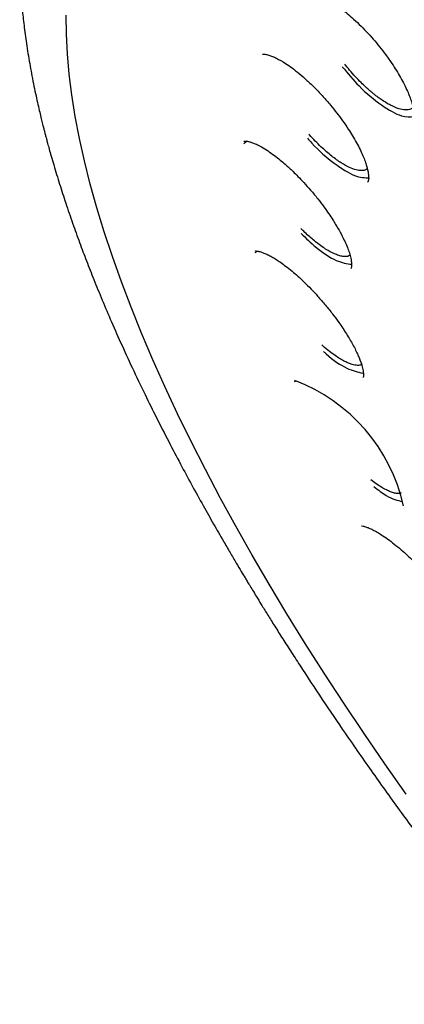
# Model space of a CAD drawing. Header units: millimetres. Extents: x 8 to 1577, y 12 to 2536.
# Tile 15 of 52: x 1305 to 1313, y 879 to 900. Entities that reach past the tile are written whole.
import ezdxf

# ---------------------------------------------------------------- set-up
doc = ezdxf.new("R2010")
doc.units = ezdxf.units.MM

msp = doc.modelspace()

# ---------------------------------------------------------------- linework, layer by layer
at = {"color": 7, "linetype": 'Continuous', "lineweight": 30}
for p, q in [((1309.683, 897.357), (1309.734, 897.394)), ((1309.921, 895.075), (1309.971, 895.101)), ((1310.747, 892.38), (1310.792, 892.397))]:
    msp.add_line(p, q, dxfattribs=at)
at = {"color": 7, "linetype": 'Continuous', "lineweight": 30, "flags": 128}
msp.add_lwpolyline([(1313.078, 883.752), (1312.631, 884.389), (1312.196, 885.023), (1311.773, 885.655), (1311.364, 886.283), (1310.968, 886.907), (1310.585, 887.526), (1310.216, 888.141), (1309.861, 888.75), (1309.52, 889.354), (1309.194, 889.952), (1308.883, 890.543), (1308.586, 891.127), (1308.304, 891.704), (1308.038, 892.274), (1307.787, 892.835), (1307.552, 893.388), (1307.333, 893.932), (1307.13, 894.466), (1306.943, 894.991), (1306.772, 895.506), (1306.617, 896.011), (1306.479, 896.505), (1306.358, 896.989), (1306.253, 897.46), (1306.165, 897.921), (1306.094, 898.369), (1306.039, 898.805), (1306.002, 899.228), (1305.981, 899.639), (1305.977, 900.036)], dxfattribs=at)
at = {"color": 7, "linetype": 'Continuous', "lineweight": 30}
msp.add_arc((1309.442, 888.975), 3.669, 12.6526, 69.0574, dxfattribs=at)
for points, knots in [([(1306.867, 906.096), (1306.817, 906.047), (1306.72, 905.953), (1306.598, 905.825), (1306.502, 905.718), (1306.422, 905.624), (1306.353, 905.541), (1306.294, 905.466), (1306.237, 905.392), (1306.183, 905.319), (1306.128, 905.243), (1306.071, 905.159), (1306.011, 905.07), (1305.955, 904.982), (1305.907, 904.903), (1305.866, 904.833), (1305.829, 904.768), (1305.787, 904.693), (1305.738, 904.599), (1305.68, 904.485), (1305.621, 904.362), (1305.564, 904.234), (1305.512, 904.109), (1305.455, 903.965), (1305.397, 903.804), (1305.34, 903.629), (1305.292, 903.467), (1305.25, 903.314), (1305.214, 903.166), (1305.181, 903.018), (1305.15, 902.865), (1305.123, 902.714), (1305.098, 902.56), (1305.076, 902.398), (1305.055, 902.218), (1305.037, 902.019), (1305.023, 901.82), (1305.014, 901.632), (1305.009, 901.47), (1305.007, 901.325), (1305.007, 901.199), (1305.008, 901.088), (1305.011, 900.964), (1305.016, 900.814), (1305.024, 900.63), (1305.039, 900.398), (1305.063, 900.114), (1305.102, 899.769), (1305.154, 899.386), (1305.21, 899.046), (1305.262, 898.764), (1305.303, 898.557), (1305.345, 898.357), (1305.386, 898.175), (1305.423, 898.015), (1305.456, 897.878), (1305.484, 897.764), (1305.507, 897.673), (1305.525, 897.603), (1305.541, 897.541), (1305.56, 897.47), (1305.584, 897.379), (1305.615, 897.265), (1305.655, 897.122), (1305.705, 896.949), (1305.762, 896.756), (1305.824, 896.556), (1305.886, 896.358), (1305.974, 896.087), (1306.09, 895.747), (1306.235, 895.342), (1306.381, 894.95), (1306.537, 894.552), (1306.708, 894.131), (1306.9, 893.676), (1307.116, 893.188), (1307.357, 892.662), (1307.608, 892.136), (1307.863, 891.62), (1308.11, 891.135), (1308.357, 890.665), (1308.597, 890.22), (1308.828, 889.801), (1309.048, 889.411), (1309.236, 889.083), (1309.394, 888.812), (1309.519, 888.599), (1309.624, 888.423), (1309.699, 888.297), (1309.755, 888.204), (1309.807, 888.119), (1309.871, 888.013), (1309.953, 887.878), (1310.054, 887.713), (1310.177, 887.515), (1310.318, 887.287), (1310.48, 887.03), (1310.661, 886.748), (1310.941, 886.313), (1311.319, 885.738), (1311.828, 884.987), (1312.375, 884.2), (1312.963, 883.379), (1313.61, 882.501), (1314.319, 881.564), (1315.097, 880.569), (1315.889, 879.586), (1316.693, 878.616), (1317.509, 877.658), (1318.383, 876.659), (1319.323, 875.616), (1320.332, 874.529), (1321.36, 873.455), (1322.413, 872.387), (1323.488, 871.329), (1324.584, 870.283), (1325.692, 869.256), (1326.811, 868.251), (1327.859, 867.338), (1328.841, 866.507), (1329.761, 865.75), (1330.702, 864.995), (1331.663, 864.247), (1332.606, 863.534), (1333.52, 862.864), (1334.392, 862.242), (1335.246, 861.652), (1335.929, 861.194), (1336.447, 860.855), (1336.807, 860.622), (1337.163, 860.395), (1337.506, 860.18), (1337.821, 859.984), (1338.097, 859.816), (1338.315, 859.684), (1338.482, 859.584), (1338.612, 859.507), (1338.743, 859.429), (1338.894, 859.34), (1339.075, 859.235), (1339.283, 859.114), (1339.515, 858.982), (1339.765, 858.84), (1340.075, 858.667), (1340.45, 858.462), (1340.893, 858.225), (1341.368, 857.977), (1341.875, 857.721), (1342.423, 857.453), (1342.987, 857.187), (1343.541, 856.938), (1344.047, 856.719), (1344.507, 856.528), (1344.923, 856.363), (1345.295, 856.22), (1345.663, 856.085), (1346.044, 855.95), (1346.456, 855.812), (1346.878, 855.679), (1347.202, 855.584), (1347.419, 855.522), (1347.523, 855.494), (1347.611, 855.47), (1347.685, 855.45), (1347.746, 855.434), (1347.803, 855.419), (1347.87, 855.402), (1347.966, 855.378), (1348.095, 855.346), (1348.26, 855.306), (1348.455, 855.262), (1348.679, 855.213), (1348.961, 855.157), (1349.278, 855.099), (1349.61, 855.046), (1349.908, 855.004), (1350.174, 854.973), (1350.409, 854.95), (1350.614, 854.933), (1350.792, 854.921), (1350.948, 854.913), (1351.088, 854.907), (1351.216, 854.903), (1351.345, 854.901), (1351.485, 854.9), (1351.644, 854.902), (1351.82, 854.906), (1352.045, 854.916), (1352.317, 854.935), (1352.632, 854.969), (1352.96, 855.017), (1353.296, 855.081), (1353.587, 855.152), (1353.834, 855.223), (1354.027, 855.285), (1354.203, 855.348), (1354.357, 855.408), (1354.493, 855.465), (1354.673, 855.546), (1354.907, 855.663), (1355.133, 855.792), (1355.293, 855.893), (1355.384, 855.953), (1355.457, 856.003), (1355.52, 856.047), (1355.583, 856.093), (1355.657, 856.149), (1355.727, 856.203), (1355.786, 856.251), (1355.83, 856.287), (1355.868, 856.319), (1355.901, 856.347), (1355.936, 856.377), (1355.982, 856.417), (1356.046, 856.475), (1356.13, 856.554), (1356.232, 856.653), (1356.304, 856.728), (1356.343, 856.769)], [0, 0, 0, 0, 0.003761, 0.007132, 0.010107, 0.012622, 0.01467, 0.016524, 0.018359, 0.020292, 0.022127, 0.024258, 0.026663, 0.02892, 0.030859, 0.032482, 0.033892, 0.035456, 0.037836, 0.040552, 0.043574, 0.046575, 0.049465, 0.052243, 0.056386, 0.060246, 0.063816, 0.067012, 0.070134, 0.073272, 0.076426, 0.079721, 0.082667, 0.085945, 0.089555, 0.093496, 0.097761, 0.101193, 0.10427, 0.10699, 0.109356, 0.111366, 0.113168, 0.116229, 0.119592, 0.123255, 0.128726, 0.134759, 0.141354, 0.148511, 0.151907, 0.155413, 0.158735, 0.16168, 0.164247, 0.166436, 0.168249, 0.169684, 0.170742, 0.171545, 0.172633, 0.174071, 0.17586, 0.177999, 0.180756, 0.183855, 0.186924, 0.189918, 0.192836, 0.19919, 0.205156, 0.210735, 0.21633, 0.22238, 0.228764, 0.235588, 0.242849, 0.250549, 0.257107, 0.263773, 0.270016, 0.275803, 0.281376, 0.286449, 0.291021, 0.294122, 0.296934, 0.299221, 0.300879, 0.301771, 0.302802, 0.30415, 0.305812, 0.307961, 0.310477, 0.313361, 0.316612, 0.32023, 0.324065, 0.333015, 0.341831, 0.352149, 0.362277, 0.372213, 0.384588, 0.396774, 0.408832, 0.420764, 0.432568, 0.444245, 0.457913, 0.471578, 0.485243, 0.498908, 0.512821, 0.526734, 0.540649, 0.554564, 0.56848, 0.579519, 0.590797, 0.602314, 0.61407, 0.626066, 0.636947, 0.647732, 0.65829, 0.668621, 0.673185, 0.677703, 0.682176, 0.686599, 0.690661, 0.694157, 0.697089, 0.698991, 0.700547, 0.702073, 0.704007, 0.706351, 0.709052, 0.712072, 0.71532, 0.718797, 0.724159, 0.729987, 0.736282, 0.743044, 0.750264, 0.758475, 0.76612, 0.773199, 0.779711, 0.785657, 0.791034, 0.795844, 0.801781, 0.807887, 0.814266, 0.820918, 0.822756, 0.82437, 0.825754, 0.826907, 0.827829, 0.828602, 0.829633, 0.830978, 0.833114, 0.835746, 0.838875, 0.842501, 0.846613, 0.852696, 0.858292, 0.863401, 0.868022, 0.872154, 0.875798, 0.878912, 0.881737, 0.884285, 0.886555, 0.888819, 0.891412, 0.894373, 0.897705, 0.901406, 0.907282, 0.913569, 0.920222, 0.927241, 0.934574, 0.938971, 0.943317, 0.947267, 0.950773, 0.953834, 0.956649, 0.963425, 0.970404, 0.973008, 0.975289, 0.977201, 0.978438, 0.980014, 0.981929, 0.984073, 0.985358, 0.986492, 0.987475, 0.988309, 0.989063, 0.990121, 0.991834, 0.994051, 0.996773, 1, 1, 1, 1]), ([(1312.504, 901.199), (1312.507, 901.201), (1312.517, 901.207), (1312.538, 901.209), (1312.575, 901.21), (1312.621, 901.206), (1312.684, 901.193), (1312.771, 901.165), (1312.867, 901.123), (1312.972, 901.068), (1313.081, 901.002), (1313.204, 900.918), (1313.336, 900.816), (1313.473, 900.699), (1313.611, 900.571), (1313.748, 900.434), (1313.882, 900.288), (1314.012, 900.137), (1314.135, 899.98), (1314.25, 899.821), (1314.365, 899.647), (1314.473, 899.467), (1314.565, 899.29), (1314.633, 899.14), (1314.681, 899.013), (1314.717, 898.898), (1314.736, 898.81), (1314.747, 898.739), (1314.751, 898.682), (1314.749, 898.619), (1314.74, 898.561), (1314.724, 898.539), (1314.716, 898.526)], [0, 0, 0, 0, 0.017483, 0.053145, 0.078992, 0.101915, 0.131671, 0.162564, 0.197417, 0.226195, 0.257249, 0.290618, 0.325935, 0.361549, 0.397241, 0.43296, 0.468659, 0.504314, 0.539935, 0.575546, 0.611163, 0.656551, 0.697602, 0.734309, 0.766694, 0.796272, 0.831645, 0.851976, 0.874034, 0.899313, 0.945052, 1, 1, 1, 1]), ([(1311.011, 900.5), (1311.018, 900.501), (1311.03, 900.503), (1311.058, 900.504), (1311.096, 900.5), (1311.145, 900.491), (1311.218, 900.469), (1311.323, 900.426), (1311.44, 900.364), (1311.563, 900.287), (1311.686, 900.201), (1311.813, 900.101), (1311.95, 899.983), (1312.094, 899.848), (1312.243, 899.695), (1312.385, 899.539), (1312.521, 899.375), (1312.654, 899.203), (1312.771, 899.037), (1312.873, 898.878), (1312.961, 898.73), (1313.038, 898.586), (1313.101, 898.452), (1313.15, 898.334), (1313.187, 898.229), (1313.213, 898.135), (1313.229, 898.06), (1313.237, 898.001), (1313.24, 897.952), (1313.239, 897.907), (1313.234, 897.869), (1313.225, 897.839), (1313.216, 897.827), (1313.211, 897.82)], [0, 0, 0, 0, 0.033179, 0.05975, 0.079571, 0.099532, 0.13424, 0.171166, 0.211685, 0.244541, 0.279464, 0.314078, 0.347146, 0.388742, 0.427669, 0.466064, 0.504386, 0.54317, 0.584614, 0.61762, 0.652259, 0.687252, 0.720236, 0.75116, 0.780039, 0.808012, 0.837134, 0.857192, 0.877755, 0.900943, 0.929119, 0.96216, 1, 1, 1, 1]), ([(1310.074, 899.221), (1310.081, 899.222), (1310.093, 899.223), (1310.129, 899.22), (1310.167, 899.213), (1310.217, 899.199), (1310.281, 899.176), (1310.393, 899.126), (1310.53, 899.048), (1310.694, 898.935), (1310.845, 898.816), (1311.006, 898.675), (1311.174, 898.513), (1311.339, 898.339), (1311.492, 898.164), (1311.627, 897.995), (1311.753, 897.826), (1311.862, 897.667), (1311.958, 897.513), (1312.041, 897.369), (1312.113, 897.228), (1312.173, 897.099), (1312.218, 896.986), (1312.261, 896.856), (1312.282, 896.758), (1312.29, 896.687), (1312.292, 896.648), (1312.29, 896.613), (1312.286, 896.583), (1312.28, 896.56), (1312.273, 896.551), (1312.27, 896.546)], [0, 0, 0, 0, 0.033304, 0.056372, 0.077055, 0.097579, 0.128057, 0.158167, 0.218169, 0.258283, 0.299593, 0.343094, 0.38876, 0.434737, 0.477514, 0.516972, 0.554373, 0.594895, 0.627722, 0.662622, 0.698156, 0.731649, 0.763042, 0.792351, 0.847892, 0.866252, 0.884529, 0.905342, 0.931611, 0.963196, 1, 1, 1, 1]), ([(1311.742, 898.957), (1311.857, 898.819), (1312.118, 898.505), (1312.566, 898.137), (1312.984, 897.898), (1313.158, 897.912), (1313.238, 897.919)], [0, 0, 0, 0, 0.215459, 0.489493, 0.763529, 1, 1, 1, 1]), ([(1313.217, 898.111), (1313.202, 898.096), (1313.163, 898.061), (1313.062, 898.05), (1312.922, 898.074), (1312.75, 898.148), (1312.607, 898.235), (1312.511, 898.304), (1312.467, 898.336), (1312.417, 898.375), (1312.363, 898.419), (1312.303, 898.471), (1312.225, 898.54), (1312.129, 898.633), (1312.013, 898.754), (1311.898, 898.883), (1311.826, 898.974), (1311.792, 899.016)], [0, 0, 0, 0, 0.074388, 0.185377, 0.300806, 0.420654, 0.544898, 0.568345, 0.594677, 0.623891, 0.655986, 0.690958, 0.728806, 0.790948, 0.859537, 0.934561, 1, 1, 1, 1]), ([(1312.263, 896.827), (1312.248, 896.816), (1312.225, 896.797), (1312.179, 896.789), (1312.136, 896.787), (1312.086, 896.791), (1312.008, 896.807), (1311.889, 896.851), (1311.718, 896.946), (1311.554, 897.063), (1311.41, 897.183), (1311.295, 897.287), (1311.176, 897.405), (1311.09, 897.495), (1311.045, 897.546), (1311.04, 897.553)], [0, 0, 0, 0, 0.078382, 0.125234, 0.174891, 0.227351, 0.282611, 0.401409, 0.531332, 0.672339, 0.747093, 0.824613, 0.904893, 0.987927, 1, 1, 1, 1]), ([(1309.689, 897.4), (1309.69, 897.401), (1309.691, 897.402), (1309.714, 897.406), (1309.756, 897.403), (1309.807, 897.392), (1309.868, 897.372), (1309.951, 897.338), (1310.059, 897.282), (1310.187, 897.204), (1310.319, 897.11), (1310.44, 897.015), (1310.542, 896.928), (1310.631, 896.847), (1310.72, 896.763), (1310.824, 896.66), (1310.947, 896.531), (1311.086, 896.375), (1311.227, 896.205), (1311.354, 896.038), (1311.457, 895.892), (1311.538, 895.77), (1311.603, 895.665), (1311.662, 895.565), (1311.721, 895.458), (1311.781, 895.338), (1311.837, 895.213), (1311.883, 895.092), (1311.911, 894.997), (1311.926, 894.925), (1311.934, 894.871), (1311.936, 894.82), (1311.934, 894.782), (1311.929, 894.755), (1311.924, 894.747), (1311.921, 894.742)], [0, 0, 0, 0, 0.046997, 0.085747, 0.117924, 0.13901, 0.163213, 0.192726, 0.227593, 0.267456, 0.304775, 0.336631, 0.362975, 0.383742, 0.40446, 0.430514, 0.461897, 0.498576, 0.539264, 0.576191, 0.608048, 0.634864, 0.656645, 0.67764, 0.702663, 0.731689, 0.764574, 0.798467, 0.83213, 0.854404, 0.876441, 0.898713, 0.926152, 0.959969, 1, 1, 1, 1]), ([(1311.016, 897.469), (1311.047, 897.432), (1311.222, 897.221), (1311.582, 896.922), (1312.021, 896.643), (1312.215, 896.638), (1312.312, 896.636)], [0, 0, 0, 0, 0.065819, 0.377155, 0.688496, 1, 1, 1, 1]), ([(1311.902, 895.019), (1311.888, 895.01), (1311.859, 894.99), (1311.792, 894.988), (1311.714, 894.999), (1311.601, 895.035), (1311.475, 895.098), (1311.342, 895.182), (1311.239, 895.256), (1311.136, 895.339), (1311.036, 895.425), (1310.949, 895.505), (1310.896, 895.558), (1310.877, 895.578)], [0, 0, 0, 0, 0.087351, 0.177387, 0.273445, 0.375513, 0.539696, 0.626944, 0.717548, 0.796188, 0.874881, 0.953626, 1, 1, 1, 1]), ([(1310.881, 895.475), (1310.983, 895.376), (1311.241, 895.125), (1311.637, 894.872), (1311.837, 894.844), (1311.937, 894.83)], [0, 0, 0, 0, 0.246113, 0.62296, 1, 1, 1, 1]), ([(1309.927, 895.107), (1309.928, 895.108), (1309.929, 895.108), (1309.961, 895.108), (1310.028, 895.095), (1310.104, 895.068), (1310.183, 895.033), (1310.266, 894.989), (1310.355, 894.936), (1310.451, 894.872), (1310.565, 894.789), (1310.686, 894.692), (1310.817, 894.579), (1310.95, 894.454), (1311.089, 894.315), (1311.239, 894.154), (1311.391, 893.979), (1311.539, 893.794), (1311.687, 893.593), (1311.833, 893.374), (1311.969, 893.142), (1312.075, 892.925), (1312.131, 892.779), (1312.158, 892.684), (1312.172, 892.626), (1312.181, 892.57), (1312.185, 892.521), (1312.185, 892.483), (1312.178, 892.47), (1312.174, 892.463)], [0, 0, 0, 0, 0.0516983, 0.0980943, 0.1394442, 0.1692167, 0.1982519, 0.2257602, 0.2503283, 0.2784195, 0.3073857, 0.3424651, 0.3728348, 0.4067086, 0.4429051, 0.47776, 0.5216603, 0.5625877, 0.6005532, 0.6540073, 0.7076072, 0.7614234, 0.8150533, 0.8329057, 0.8542346, 0.8818245, 0.9154297, 0.9548494, 1, 1, 1, 1]), ([(1312.157, 892.745), (1312.139, 892.734), (1312.112, 892.718), (1312.057, 892.716), (1312.006, 892.721), (1311.945, 892.736), (1311.874, 892.761), (1311.791, 892.799), (1311.696, 892.853), (1311.59, 892.922), (1311.47, 893.011), (1311.376, 893.087), (1311.322, 893.136), (1311.313, 893.144)], [0, 0, 0, 0, 0.125317, 0.195323, 0.271324, 0.353312, 0.44128, 0.535217, 0.635113, 0.740957, 0.852737, 0.975672, 1, 1, 1, 1]), ([(1311.352, 893.008), (1311.369, 892.992), (1311.542, 892.825), (1311.859, 892.625), (1312.065, 892.578), (1312.168, 892.554)], [0, 0, 0, 0, 0.051933, 0.5258477, 1, 1, 1, 1]), ([(1312.974, 890.053), (1312.965, 890.047), (1312.95, 890.039), (1312.921, 890.038), (1312.896, 890.038), (1312.867, 890.042), (1312.832, 890.048), (1312.792, 890.06), (1312.737, 890.079), (1312.663, 890.112), (1312.564, 890.166), (1312.455, 890.236), (1312.376, 890.296), (1312.337, 890.325)], [0, 0, 0, 0, 0.091208, 0.137287, 0.189116, 0.246691, 0.31001, 0.379066, 0.453854, 0.576743, 0.712487, 0.861058, 1, 1, 1, 1]), ([(1312.402, 890.183), (1312.491, 890.115), (1312.732, 889.931), (1312.896, 889.895), (1312.998, 889.873)], [0, 0, 0, 0, 0.371062, 1, 1, 1, 1]), ([(1312.142, 889.365), (1312.141, 889.365), (1312.141, 889.363), (1312.166, 889.361), (1312.234, 889.344), (1312.315, 889.312), (1312.399, 889.272), (1312.493, 889.219), (1312.6, 889.151), (1312.723, 889.065), (1312.863, 888.956), (1312.998, 888.842), (1313.13, 888.722), (1313.258, 888.598), (1313.393, 888.46), (1313.533, 888.308), (1313.672, 888.148), (1313.801, 887.989), (1313.912, 887.843), (1314.009, 887.706), (1314.092, 887.582), (1314.168, 887.461), (1314.231, 887.351), (1314.29, 887.24), (1314.342, 887.13), (1314.386, 887.023), (1314.416, 886.931), (1314.432, 886.857), (1314.437, 886.805), (1314.436, 886.779), (1314.435, 886.771), (1314.436, 886.771), (1314.437, 886.771)], [0, 0, 0, 0, 0.022029, 0.071986, 0.118036, 0.151022, 0.18281, 0.2135, 0.243506, 0.282473, 0.320247, 0.35889, 0.390259, 0.423687, 0.459167, 0.496663, 0.536126, 0.574729, 0.609018, 0.639021, 0.672389, 0.698902, 0.72956, 0.757726, 0.79028, 0.825391, 0.859874, 0.893642, 0.926828, 0.953188, 0.984945, 1, 1, 1, 1])]:
    msp.add_open_spline(points, degree=3, knots=knots, dxfattribs=at)

doc.saveas('drawing.dxf')
